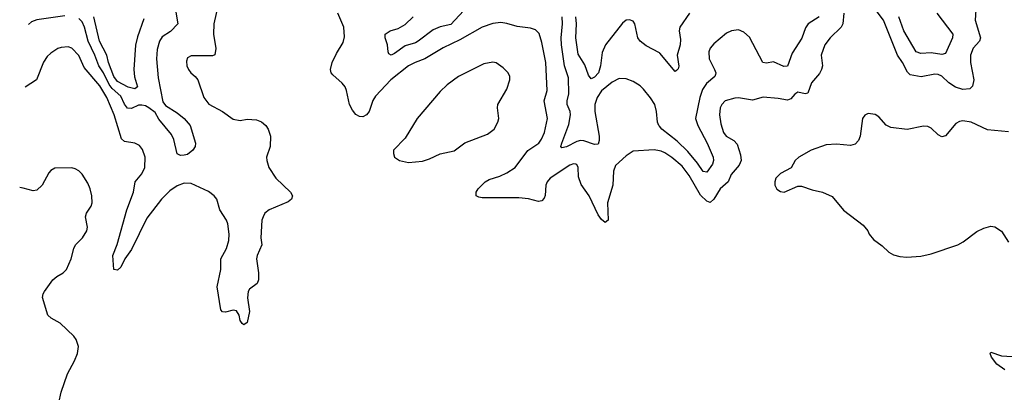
# Model space of a CAD drawing. Header units: inches. Extents: x 1682530 to 1839546, y 640742 to 791647.
# Tile 222 of 256: x 1686353 to 1691966, y 724450 to 726573. Entities that reach past the tile are written whole.
import ezdxf

# ---------------------------------------------------------------- set-up
doc = ezdxf.new("R2010")
doc.units = ezdxf.units.IN
doc.header["$MEASUREMENT"] = 0
doc.layers.add('B6782', color=7, linetype='Continuous')
doc.layers.add('B6792', color=7, linetype='Continuous')

msp = doc.modelspace()

# ---------------------------------------------------------------- linework, layer by layer
at = {"layer": 'B6782', "color": 5}
for points, elevation in [([(1687483.2, 726650), (1687459.3, 726550), (1687457.2, 726490), (1687470.7, 726409.3), (1687466.4, 726373.6), (1687452, 726368), (1687330, 726367.8), (1687310, 726356), (1687303.9, 726336.1), (1687306, 726310), (1687314.9, 726290), (1687328.8, 726270), (1687354.4, 726250), (1687368.8, 726230), (1687402.9, 726130), (1687432.2, 726092.2), (1687510, 726050.2), (1687570, 726006.4), (1687610, 725998.9), (1687650, 726005.6), (1687702.7, 726002.7), (1687731.8, 725991.8), (1687756.5, 725970), (1687770.3, 725950), (1687783.1, 725910), (1687781.7, 725850), (1687759.5, 725790), (1687761.1, 725770), (1687773.7, 725730), (1687812.8, 725670), (1687897.4, 725590), (1687907.4, 725570), (1687903.1, 725550), (1687884.3, 725535.7), (1687776.1, 725490), (1687751.2, 725470), (1687740.2, 725450), (1687733.7, 725430), (1687727.6, 725330), (1687732.9, 725290), (1687706.2, 725230), (1687703, 725210), (1687715.1, 725130), (1687714.8, 725090), (1687706, 725070), (1687662.8, 725037.2), (1687655.8, 725024.2), (1687652.3, 724987.7), (1687662.4, 724910), (1687650, 724847), (1687630, 724833.6), (1687622, 724842), (1687610, 724859.3), (1687604.4, 724890), (1687590, 724913.5), (1687570, 724917.2), (1687526.1, 724906.1), (1687509, 724909), (1687500.5, 724920.5), (1687479.8, 725050), (1687500.2, 725150), (1687498.9, 725210), (1687531.7, 725268.3), (1687545.2, 725314.8), (1687548, 725350), (1687539.6, 725410), (1687532.7, 725430), (1687493.3, 725490), (1687476.7, 725550), (1687462.4, 725570), (1687430, 725593.5), (1687330, 725640.2), (1687290, 725641.9), (1687250, 725626.2), (1687210, 725597.7), (1687161.2, 725550), (1687078.6, 725441.4), (1686990, 725262.9), (1686952.6, 725210), (1686930, 725162), (1686910, 725145.7), (1686889.8, 725149.8), (1686884.5, 725230), (1686908.9, 725291.1), (1686963.4, 725490), (1687001.8, 725590), (1687011.8, 725650), (1687050, 725694), (1687066.4, 725730), (1687068.4, 725790), (1687053.5, 725833.5), (1687036.6, 725856.6), (1687009.1, 725869.1), (1686950, 725878.6), (1686933.3, 725893.3), (1686891.4, 726030), (1686849.5, 726130), (1686810, 726196.4), (1686720.9, 726300.9), (1686690, 726368.4), (1686650, 726411.2), (1686630, 726418.9), (1686590, 726414.8), (1686570, 726408.4), (1686530, 726383.1), (1686510, 726364), (1686488.3, 726331.7), (1686449.4, 726230.6), (1686384.1, 726188.7)], 780), ([(1687244.1, 726615.9), (1687255.2, 726550), (1687213.8, 726506.2), (1687165.4, 726474.6), (1687150.1, 726450), (1687136.3, 726403.7), (1687133.4, 726350), (1687142, 726242), (1687170, 726105.5), (1687184.3, 726084.3), (1687250, 726042.8), (1687290.1, 726010.1), (1687324.4, 725970), (1687355, 725870), (1687353.4, 725850), (1687339.6, 725830), (1687310, 725805.4), (1687290, 725800.5), (1687270, 725799.5), (1687250, 725809.2), (1687231.2, 725890), (1687219.2, 725919.2), (1687146.1, 726006.1), (1687124.7, 726044.7), (1687089.8, 726070), (1687070, 726081.6), (1687050, 726086.6), (1687030, 726085.7), (1686990, 726067), (1686968.4, 726068.4), (1686951.3, 726091.3), (1686930, 726137.8), (1686881.2, 726181.2), (1686863.3, 726203.3), (1686830, 726270.4), (1686803.8, 726310), (1686782.1, 726370), (1686742.8, 726450), (1686723.1, 726530), (1686710, 726560.3), (1686690, 726580.2)], 760), ([(1690000, 725825.7), (1689970, 725830.6), (1689850, 725824.8), (1689810, 725798), (1689750, 725741.8), (1689738.6, 725710), (1689734.9, 725630), (1689704.1, 725530), (1689708.7, 725431.3), (1689690, 725417.6), (1689670, 725434.3), (1689650, 725462), (1689598.7, 725570), (1689553.6, 725633.6), (1689538.2, 725678.2), (1689537.2, 725730), (1689530, 725747), (1689524, 725750), (1689510, 725752.2), (1689490, 725743.7), (1689377, 725670), (1689361, 725650), (1689352.2, 725630), (1689349.2, 725570.8), (1689343.7, 725556.3), (1689330, 725540.5), (1689310, 725537.7), (1689252.8, 725552.8), (1689198.3, 725558.3), (1688990, 725558.8), (1688970, 725561.7), (1688956.2, 725570), (1688956.3, 725590), (1688967.1, 725610), (1689006.3, 725650), (1689030, 725663.2), (1689090, 725682.3), (1689130, 725700.5), (1689177.1, 725730), (1689250, 725827.6), (1689312, 725870), (1689327.9, 725892.1), (1689344.2, 725930), (1689361.5, 726010), (1689342.7, 726110), (1689359.5, 726170), (1689352.1, 726330), (1689330, 726443.7), (1689313.7, 726493.7), (1689294.4, 726514.4), (1689264.8, 726524.8), (1689190, 726535.2), (1689130, 726552.1), (1689096.6, 726556.6), (1689050, 726550.6), (1688990, 726530.6), (1688862.6, 726457.4), (1688766.7, 726413.3), (1688661.8, 726350), (1688607.6, 726330), (1688570.1, 726309.9), (1688468.1, 726230), (1688381.8, 726138.2), (1688366.6, 726113.4), (1688346.3, 726050), (1688330.8, 726030), (1688310, 726019.6), (1688290, 726021.3), (1688270, 726033.5), (1688250, 726058), (1688233.8, 726090), (1688216.8, 726170), (1688208.4, 726190), (1688191.5, 726211.5), (1688138, 726258), (1688128.7, 726270), (1688125.3, 726290), (1688135.3, 726330), (1688159.4, 726380.6), (1688196.7, 726443.3), (1688205.2, 726474.8), (1688200.7, 726530), (1688166.4, 726610)], 780), ([(1688906.9, 726650), (1688810, 726544.8), (1688750, 726531.9), (1688710, 726514.7), (1688625.3, 726450), (1688610, 726441.6), (1688550, 726424.7), (1688490, 726380.9), (1688470, 726371.6), (1688458.4, 726378.4), (1688453.3, 726390), (1688449.7, 726430), (1688436.2, 726470), (1688437, 726490), (1688465.2, 726510), (1688510, 726523.2), (1688550, 726545.5), (1688596, 726590)], 760), ([(1686610, 726595.5), (1686450, 726572.7), (1686419.7, 726560.3), (1686403.5, 726546.3)], 760), ([(1687061.5, 726578.5), (1687023.9, 726476.1), (1687012.7, 726427.3), (1687003.4, 726290), (1687007.7, 726247.7), (1687024.9, 726190), (1687010, 726178.2), (1686971, 726189), (1686910, 726221.3), (1686890, 726248.7), (1686858.7, 726330), (1686849.2, 726370), (1686808, 726450), (1686776.7, 726590)], 740), ([(1690000, 725965.5), (1689996.2, 725970), (1689988.9, 725990), (1689984.2, 726050), (1689973.5, 726090), (1689950, 726127.6), (1689910, 726177), (1689890, 726196.2), (1689850, 726221.6), (1689810, 726236.9), (1689770, 726237.4), (1689730, 726217.3), (1689670, 726168.6), (1689645.3, 726130), (1689632.6, 726090), (1689630.9, 726050), (1689655.9, 725910), (1689655.9, 725884.1), (1689650, 725864.5), (1689630, 725862), (1689570, 725883.5), (1689550, 725884.8), (1689530, 725879.3), (1689470, 725848.4), (1689443.3, 725843.3), (1689437.6, 725850), (1689442.9, 725870), (1689484.3, 725975.7), (1689493.8, 726030), (1689491.4, 726050), (1689474.4, 726090), (1689474.2, 726110), (1689483.6, 726150), (1689482.4, 726242.4), (1689459.7, 726310), (1689441.8, 726430), (1689440.1, 726470), (1689447.6, 726550), (1689445.3, 726590)], 760), ([(1690000, 726383.3), (1689924.9, 726424.9), (1689889.8, 726450), (1689876.7, 726470), (1689859.7, 726550), (1689850, 726565.1), (1689830, 726571.8), (1689810, 726569.6), (1689790, 726554), (1689693.4, 726430), (1689673.6, 726386.4), (1689664.7, 726310), (1689652, 726270), (1689630, 726244.7), (1689610, 726236.4), (1689596, 726256), (1689575.6, 726315.6), (1689536.3, 726376.3), (1689524.3, 726470), (1689528, 726550), (1689523.8, 726590)], 740), ([(1686576.8, 724390), (1686588.8, 724450), (1686625.7, 724554.3), (1686666.3, 724630), (1686682.4, 724670), (1686687.6, 724710), (1686675.6, 724750), (1686661.6, 724770), (1686584.5, 724844.5), (1686532, 724872), (1686514.5, 724890), (1686484, 724990), (1686487.1, 725010), (1686495.3, 725024.7), (1686541.2, 725090), (1686565.7, 725110), (1686601.1, 725130), (1686619.3, 725150), (1686646.8, 725210), (1686661.5, 725270), (1686670.8, 725289.2), (1686710.6, 725330), (1686736.5, 725370), (1686739.9, 725390), (1686728.5, 725450), (1686734.9, 725470), (1686760.6, 725510), (1686766, 725530), (1686764.7, 725570), (1686755.4, 725610), (1686742.2, 725642.2), (1686710, 725692.8), (1686690, 725711.5), (1686670, 725723.5), (1686650, 725728), (1686553, 725727), (1686530, 725713.2), (1686519, 725701), (1686480.9, 725630), (1686450, 725601.1), (1686430, 725597.3), (1686373.8, 725613.8), (1686353.2, 725615.9)], 820)]:
    msp.add_lwpolyline(points, dxfattribs=dict(at, elevation=elevation))
at = {"layer": 'B6782', "color": 5, "elevation": 820}
msp.add_lwpolyline([(1689050.4, 726330.4), (1688999.3, 726320.7), (1688855.5, 726250), (1688790, 726202.2), (1688750, 726163.7), (1688618.9, 726010), (1688550, 725898.4), (1688484.9, 725830), (1688484, 725810), (1688490.6, 725790.6), (1688518, 725770), (1688570, 725759.5), (1688650, 725767.4), (1688690, 725779.6), (1688750, 725809.3), (1688830, 725825.2), (1688890, 725872.1), (1689019.5, 725920.5), (1689058, 725950), (1689079.4, 725990), (1689084.1, 726010), (1689076.5, 726070), (1689079.8, 726090), (1689130, 726177.4), (1689147.8, 726230), (1689147, 726250), (1689137.8, 726270), (1689110, 726299.4), (1689070, 726326.3)], close=True, dxfattribs=at)
at = {"layer": 'B6792', "color": 5}
for points, elevation in [([(1691050.9, 726610), (1691045.9, 726550), (1691036.8, 726530), (1690973.7, 726470), (1690943.2, 726430), (1690921.8, 726370), (1690928.9, 726310), (1690924.6, 726290), (1690912.7, 726267.3), (1690867.1, 726212.9), (1690845.7, 726154.3), (1690830, 726150.6), (1690790, 726159.9), (1690772, 726148), (1690750, 726122.5), (1690730, 726113.7), (1690676.7, 726123.3), (1690590.7, 726130.7), (1690530, 726115.3), (1690450, 726128.2), (1690430, 726125.7), (1690374.9, 726110), (1690355.3, 726090), (1690346.8, 726070), (1690342.7, 726030), (1690350, 725978.8), (1690365.2, 725930), (1690380.2, 725910), (1690425, 725885), (1690443.7, 725863.7), (1690462.9, 725802.9), (1690466.6, 725770), (1690455.5, 725744.5), (1690408.3, 725690), (1690391, 725649), (1690346.3, 725610), (1690310, 725550.9), (1690290, 725531.7), (1690270, 725538.4), (1690233.7, 725573.7), (1690170, 725686), (1690130, 725738), (1690070, 725788.2), (1690030, 725814.9), (1690010, 725824.1), (1690000, 725825.7)], 780), ([(1690171.3, 726610), (1690116.9, 726530), (1690112.4, 726510), (1690119.3, 726459.3), (1690118.4, 726430), (1690100.6, 726370), (1690111.2, 726308.8), (1690106.6, 726293.4), (1690097.3, 726282.7), (1690090, 726278), (1690002.1, 726382.1), (1690000, 726383.3)], 740), ([(1691803.2, 726630), (1691800.2, 726570), (1691830.2, 726470), (1691823.9, 726450), (1691788.1, 726410), (1691772.9, 726370), (1691772.5, 726330), (1691792.3, 726230), (1691785.6, 726194.4), (1691770, 726179.8), (1691730, 726175.8), (1691688, 726188), (1691650, 726212.8), (1691610, 726251.8), (1691590, 726261.5), (1691570, 726262.9), (1691491.8, 726248.2), (1691430, 726259), (1691414.2, 726274.2), (1691386.6, 726330), (1691357.2, 726370), (1691277.6, 726570), (1691230, 726632.2)], 780), ([(1691581.7, 726610), (1691672.6, 726490), (1691671, 726470), (1691630, 726380.3), (1691610, 726374), (1691550, 726384.7), (1691490, 726380.2), (1691464.5, 726390), (1691392.5, 726510), (1691365.3, 726590)], 760), ([(1690910.1, 726589.9), (1690848, 726550), (1690833.7, 726526.3), (1690811.6, 726468.4), (1690757.7, 726382.3), (1690730, 726307.6), (1690710, 726306), (1690650, 726333.5), (1690610, 726325.1), (1690590, 726329.7), (1690513, 726473), (1690482, 726502), (1690450, 726515.1), (1690410, 726509.7), (1690383.2, 726496.8), (1690310, 726435.4), (1690290, 726411.3), (1690282, 726390), (1690283, 726350), (1690313.4, 726290), (1690320.7, 726270), (1690319.3, 726260.7), (1690316.5, 726250), (1690268.4, 726210), (1690244.9, 726175.1), (1690230.6, 726130), (1690206.5, 726010), (1690219.5, 725970), (1690271.3, 725870), (1690306.7, 725790), (1690308.9, 725770), (1690302.3, 725750), (1690270, 725704), (1690250, 725708.8), (1690216.4, 725756.4), (1690161.3, 725821.3), (1690100.5, 725880.5), (1690013.3, 725950), (1690000, 725965.5)], 760), ([(1691990, 725934), (1691870, 725945.6), (1691777.4, 725990), (1691730, 725997.3), (1691710, 725993.5), (1691690, 725981.4), (1691630, 725910.9), (1691610, 725906.4), (1691590, 725916.4), (1691550, 725955.1), (1691530, 725964.8), (1691505.7, 725965.7), (1691412.6, 725947.4), (1691319.4, 725959.4), (1691292, 725972), (1691250, 726018.7), (1691230, 726033.3), (1691190, 726038), (1691170.5, 726029.5), (1691157.3, 726010), (1691144.9, 725910), (1691135.5, 725884.5), (1691115.5, 725864.5), (1691090, 725855.9), (1691010, 725864), (1690950, 725860.7), (1690866, 725830), (1690794, 725790), (1690773.4, 725770), (1690750.3, 725729.7), (1690690, 725696.2), (1690663.8, 725670), (1690657.3, 725650), (1690657.3, 725630), (1690670, 725606.8), (1690690, 725593.4), (1690710.7, 725590.7), (1690790, 725624.9), (1690810, 725624.6), (1690870, 725603.9), (1690930, 725590.2), (1690985.4, 725565.4), (1691050, 725487.6), (1691161.6, 725401.6), (1691188.4, 725370), (1691196.4, 725350), (1691219.9, 725319.9), (1691270, 725284.2), (1691308.3, 725248.3), (1691333.8, 725233.8), (1691370, 725223.5), (1691410, 725220.2), (1691490, 725226), (1691550, 725238.7), (1691701.2, 725290), (1691732.2, 725307.8), (1691810, 725366), (1691850, 725385.5), (1691890, 725397.1), (1691912, 725392), (1691950, 725368), (1691990, 725306)], 820), ([(1691970, 724577.6), (1691923.7, 724610), (1691894, 724650), (1691884.7, 724670), (1691890, 724679.1), (1691950, 724658), (1692010, 724653)], 780)]:
    msp.add_lwpolyline(points, dxfattribs=dict(at, elevation=elevation))

doc.saveas('drawing.dxf')
